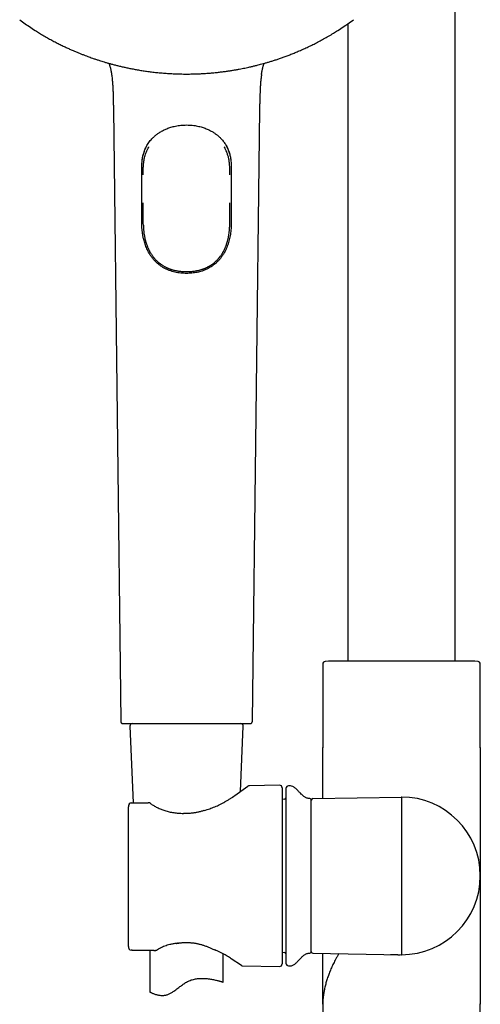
# Model space of a CAD drawing. Header units: millimetres. Extents: x 8 to 1761, y 12 to 2692.
# Tile 22 of 27: x 816 to 910, y 2025 to 2227. Entities that reach past the tile are written whole.
import ezdxf

# ---------------------------------------------------------------- set-up
doc = ezdxf.new("R2010")
doc.units = ezdxf.units.MM

msp = doc.modelspace()

# ---------------------------------------------------------------- linework, layer by layer
at = {"color": 7, "linetype": 'Continuous', "lineweight": 30}
for p, q in [((905, 2095.03), (905, 2363.07)), ((883, 2225.68), (883, 2095.03)), ((819.16, 2224.12), (819.16, 2224.12)), ((880.67, 2224.12), (880.67, 2224.12)), ((834.91, 2208.18), (836.41, 2082.75)), ((863.42, 2082.75), (864.91, 2208.18)), ((840.8, 2197.54), (840.81, 2197.56)), ((859.02, 2197.56), (859.02, 2197.54)), ((841.05, 2194.69), (841.05, 2195.47)), ((858.78, 2194.69), (858.78, 2195.47)), ((849.9, 2174.88), (849.92, 2174.88)), ((849.91, 2174.88), (849.92, 2174.88)), ((877.85, 2094.49), (877.85, 2077.39)), ((878.99, 2095.03), (878.32, 2094.99)), ((909.01, 2095.03), (878.99, 2095.03)), ((909.68, 2094.99), (909.01, 2095.03)), ((910.15, 2077.39), (910.15, 2094.49)), ((838.29, 2081.73), (838.97, 2066.02)), ((860.96, 2068.34), (861.54, 2081.73)), ((877.85, 2077.39), (877.85, 2077.29)), ((877.85, 2066.94), (877.85, 2077.39)), ((910.15, 2077.29), (910.15, 2077.39)), ((910.15, 2077.39), (910.15, 2051.07)), ((859.8, 2067.53), (862.51, 2069.43)), ((868.99, 2069.63), (862.79, 2069.52)), ((869.5, 2069.13), (869.5, 2051.07)), ((871.21, 2069.51), (870.79, 2069.5)), ((838.98, 2066.02), (842.07, 2066.06)), ((842.53, 2065.89), (842.3, 2066.01)), ((870.01, 2066.76), (869.5, 2066.74)), ((875.5, 2035.54), (875.5, 2066.6)), ((875.79, 2066.9), (894, 2067.22)), ((894, 2067.22), (894, 2051.07)), ((838, 2036.59), (838, 2065.22)), ((869.5, 2051.07), (869.5, 2033.01)), ((894, 2051.07), (894, 2034.92)), ((910.15, 2051.07), (910.15, 2024.75)), ((843.21, 2035.77), (838.99, 2035.8)), ((842.41, 2035.78), (842.41, 2027.27)), ((843.48, 2035.77), (843.52, 2035.78)), ((857.41, 2029.31), (857.41, 2035.08)), ((861.15, 2032.73), (859.09, 2034.08)), ((869.5, 2035.4), (870.01, 2035.38)), ((875.79, 2035.24), (894, 2034.92)), ((877.85, 2024.75), (877.85, 2035.2)), ((861.42, 2032.64), (868.99, 2032.51)), ((870.79, 2032.64), (871.21, 2032.63)), ((877.85, 2024.85), (877.85, 2024.75)), ((877.85, 2024.75), (877.85, 1979.84)), ((877.85, 2024.75), (877.85, 2024.75)), ((910.15, 2024.75), (910.15, 2024.85)), ((910.15, 1979.84), (910.15, 2024.75)), ((910.15, 2024.75), (910.15, 2024.75))]:
    msp.add_line(p, q, dxfattribs=at)
for centre, radius, start, end in [((878.35, 2094.49), 0.5, 93.928, 180), ((909.65, 2094.49), 0.5, 0, 86.072), ((838.79, 2081.76), 0.5, 90, 182.4813), ((861.04, 2081.76), 0.5, 357.5187, 90), ((862.8, 2069.02), 0.5, 91.3765, 124.969), ((869, 2069.13), 0.5, 0, 91), ((870.8, 2069), 0.5, 91, 180), ((871.23, 2068.51), 1, 61.7897, 91), ((838.56, 2065.51), 0.5, 90.8202, 154.3878), ((838.56, 2065.51), 0.5, 90.8202, 154.4597), ((842.08, 2065.56), 0.5, 63.0662, 90.8202), ((870, 2067.06), 0.3, 272, 0), ((875.2, 2066.59), 0.3, 0, 90.8412), ((875.8, 2066.6), 0.3, 91, 180), ((894, 2051.07), 16.15, 270, 90), ((842.3, 2065.45), 0.5, 54.931, 63.5471), ((853.68, 2063.99), 0.5, 105.5725, 108.1678), ((849.26, 2063.37), 0.5, 86.6138, 89.8504), ((838.56, 2036.31), 0.5, 205.3811, 269.5275), ((847.78, 2037.72), 0.5, 276.8712, 279.712), ((855.94, 2036.35), 0.5, 243.9965, 246.6851), ((870, 2035.08), 0.3, 0, 88), ((875.2, 2035.55), 0.3, 269.1588, 0), ((875.8, 2035.54), 0.3, 180, 269), ((861.43, 2033.14), 0.5, 236.7746, 268.7094), ((869, 2033.01), 0.5, 269, 0), ((870.8, 2033.14), 0.5, 180, 269), ((871.23, 2033.63), 1, 269, 298.2103)]:
    msp.add_arc(centre, radius, start, end, dxfattribs=at)
for points, knots in [([(815.7, 2226.5), (816.07, 2226.23), (816.82, 2225.68), (817.97, 2224.88), (818.76, 2224.37), (819.16, 2224.12)], [0, 0, 0, 0, 0.331189, 0.668514, 1, 1, 1, 1]), ([(880.67, 2224.12), (881.06, 2224.37), (881.85, 2224.88), (883, 2225.68), (883.75, 2226.23), (884.13, 2226.5)], [0, 0, 0, 0, 0.331482, 0.66881, 1, 1, 1, 1]), ([(819.16, 2224.12), (819.43, 2223.95), (820.01, 2223.59), (820.9, 2223.07), (821.83, 2222.54), (822.72, 2222.06), (823.59, 2221.61), (824.41, 2221.2), (825.19, 2220.83), (825.92, 2220.5), (826.62, 2220.19), (827.29, 2219.9), (827.92, 2219.64), (828.53, 2219.4), (829.1, 2219.18), (829.63, 2218.98), (830.13, 2218.8), (830.57, 2218.64), (830.95, 2218.51), (831.27, 2218.4), (831.59, 2218.3), (831.91, 2218.19), (832.31, 2218.07), (832.78, 2217.92), (833.33, 2217.76), (833.93, 2217.58), (834.57, 2217.41), (835.26, 2217.23), (835.97, 2217.05), (836.72, 2216.87), (837.49, 2216.7), (838.31, 2216.53), (839.16, 2216.36), (840.06, 2216.2), (841, 2216.05), (841.98, 2215.91), (843.01, 2215.77), (844.07, 2215.66), (845.17, 2215.56), (846.31, 2215.48), (847.47, 2215.42), (848.68, 2215.38), (849.5, 2215.37), (849.91, 2215.37)], [0, 0, 0, 0, 0.029818, 0.064285, 0.097395, 0.12915, 0.159549, 0.188592, 0.214733, 0.23967, 0.263401, 0.285927, 0.307248, 0.327364, 0.346275, 0.363981, 0.380482, 0.395778, 0.40695, 0.417379, 0.427308, 0.437848, 0.449136, 0.465561, 0.48335, 0.502503, 0.52302, 0.544901, 0.568146, 0.591312, 0.61569, 0.641281, 0.668085, 0.696101, 0.72533, 0.755771, 0.787426, 0.820293, 0.854372, 0.889024, 0.924846, 0.961838, 1, 1, 1, 1]), ([(849.91, 2215.37), (850.3, 2215.37), (851.07, 2215.38), (852.19, 2215.41), (853.27, 2215.46), (854.3, 2215.53), (855.29, 2215.61), (856.22, 2215.71), (857.08, 2215.81), (857.89, 2215.91), (858.65, 2216.02), (859.38, 2216.14), (860.06, 2216.25), (860.71, 2216.37), (861.31, 2216.49), (861.88, 2216.6), (862.4, 2216.71), (862.86, 2216.81), (863.25, 2216.9), (863.58, 2216.98), (863.9, 2217.06), (864.24, 2217.14), (864.64, 2217.24), (865.12, 2217.37), (865.67, 2217.52), (866.27, 2217.69), (866.91, 2217.88), (867.59, 2218.09), (868.29, 2218.31), (869.01, 2218.56), (869.76, 2218.82), (870.53, 2219.11), (871.34, 2219.42), (872.18, 2219.75), (873.05, 2220.12), (873.95, 2220.52), (874.87, 2220.94), (875.83, 2221.4), (876.8, 2221.9), (877.78, 2222.42), (878.79, 2222.99), (879.75, 2223.55), (880.38, 2223.94), (880.67, 2224.12)], [0, 0, 0, 0, 0.035818, 0.070281, 0.103388, 0.135139, 0.165535, 0.194575, 0.220715, 0.245649, 0.269378, 0.291903, 0.313222, 0.333337, 0.352247, 0.369952, 0.386452, 0.401747, 0.412919, 0.423348, 0.433276, 0.443816, 0.455104, 0.471529, 0.489317, 0.50847, 0.528987, 0.550868, 0.574114, 0.597281, 0.62166, 0.647252, 0.674057, 0.702075, 0.731306, 0.76175, 0.793407, 0.826277, 0.86036, 0.895016, 0.930841, 0.967837, 1, 1, 1, 1]), ([(834.01, 2217.56), (834.02, 2217.55), (834.04, 2217.49), (834.07, 2217.38), (834.11, 2217.27), (834.14, 2217.17), (834.16, 2217.08), (834.19, 2216.99), (834.22, 2216.86), (834.27, 2216.7), (834.31, 2216.51), (834.36, 2216.31), (834.4, 2216.12), (834.43, 2215.95), (834.46, 2215.8), (834.48, 2215.69), (834.5, 2215.59), (834.51, 2215.5), (834.52, 2215.41), (834.53, 2215.34), (834.54, 2215.29), (834.54, 2215.26), (834.55, 2215.25)], [0, 0, 0, 0, 0.017692, 0.097044, 0.174602, 0.212546, 0.250259, 0.288261, 0.327052, 0.391825, 0.459577, 0.527574, 0.595988, 0.665035, 0.708536, 0.751007, 0.792457, 0.833617, 0.875224, 0.91799, 0.962579, 1, 1, 1, 1]), ([(865.28, 2215.25), (865.28, 2215.26), (865.29, 2215.29), (865.29, 2215.34), (865.3, 2215.41), (865.32, 2215.5), (865.33, 2215.59), (865.35, 2215.71), (865.38, 2215.88), (865.42, 2216.09), (865.46, 2216.29), (865.51, 2216.49), (865.56, 2216.69), (865.6, 2216.86), (865.64, 2216.99), (865.67, 2217.11), (865.71, 2217.25), (865.75, 2217.38), (865.79, 2217.49), (865.81, 2217.55), (865.81, 2217.56)], [0, 0, 0, 0, 0.037284, 0.081881, 0.124655, 0.16627, 0.207437, 0.248894, 0.320333, 0.392415, 0.463776, 0.534653, 0.605277, 0.672848, 0.711646, 0.749655, 0.825176, 0.902748, 0.982114, 1, 1, 1, 1]), ([(834.54, 2215.25), (834.56, 2215.12), (834.61, 2214.8), (834.68, 2214.2), (834.75, 2213.43), (834.81, 2212.58), (834.84, 2211.72), (834.87, 2210.85), (834.89, 2210.02), (834.9, 2209.48), (834.9, 2209.23)], [0, 0, 0, 0, 0.063091, 0.164276, 0.306981, 0.44853, 0.590018, 0.732469, 0.876781, 1, 1, 1, 1]), ([(865.28, 2215.25), (865.26, 2215.13), (865.21, 2214.76), (865.14, 2214.14), (865.07, 2213.39), (865.02, 2212.63), (864.99, 2211.87), (864.96, 2211.02), (864.94, 2210.15), (864.93, 2209.52), (864.93, 2209.23)], [0, 0, 0, 0, 0.062649, 0.187263, 0.313071, 0.439521, 0.566047, 0.692078, 0.855505, 1, 1, 1, 1]), ([(834.9, 2209.23), (834.9, 2209.22), (834.9, 2209.19), (834.9, 2209.12), (834.9, 2209.02), (834.91, 2208.88), (834.91, 2208.69), (834.91, 2208.45), (834.91, 2208.27), (834.92, 2208.18)], [0, 0, 0, 0, 0.066889, 0.157061, 0.256922, 0.370178, 0.546412, 0.755383, 1, 1, 1, 1]), ([(864.91, 2208.18), (864.91, 2208.27), (864.91, 2208.45), (864.92, 2208.69), (864.92, 2208.88), (864.92, 2209.02), (864.92, 2209.12), (864.93, 2209.19), (864.93, 2209.22), (864.93, 2209.23)], [0, 0, 0, 0, 0.244587, 0.453533, 0.629746, 0.742988, 0.842837, 0.932999, 1, 1, 1, 1]), ([(840.81, 2197.56), (840.81, 2197.59), (840.82, 2197.66), (840.83, 2197.81), (840.86, 2198.01), (840.9, 2198.25), (840.96, 2198.56), (841.06, 2198.94), (841.19, 2199.38), (841.36, 2199.83), (841.56, 2200.28), (841.79, 2200.73), (842.06, 2201.15), (842.33, 2201.54), (842.63, 2201.9), (842.91, 2202.21), (843.17, 2202.46), (843.41, 2202.68), (843.66, 2202.88), (843.9, 2203.07), (844.17, 2203.26), (844.47, 2203.46), (844.81, 2203.66), (845.16, 2203.85), (845.52, 2204.02), (845.89, 2204.18), (846.28, 2204.33), (846.71, 2204.47), (847.17, 2204.6), (847.66, 2204.71), (848.18, 2204.8), (848.73, 2204.88), (849.31, 2204.92), (849.71, 2204.93), (849.91, 2204.93)], [0, 0, 0, 0, 0.007282, 0.018878, 0.033253, 0.05282, 0.073341, 0.106166, 0.141097, 0.178111, 0.217214, 0.257534, 0.296925, 0.335278, 0.37257, 0.408812, 0.43531, 0.461223, 0.486545, 0.51127, 0.536644, 0.564775, 0.595705, 0.629441, 0.658439, 0.689215, 0.721778, 0.756136, 0.792303, 0.830266, 0.870015, 0.911559, 0.954875, 1, 1, 1, 1]), ([(849.91, 2204.93), (850.12, 2204.93), (850.51, 2204.92), (851.09, 2204.88), (851.65, 2204.8), (852.17, 2204.71), (852.66, 2204.6), (853.12, 2204.47), (853.54, 2204.33), (853.94, 2204.18), (854.31, 2204.02), (854.65, 2203.85), (854.98, 2203.68), (855.29, 2203.5), (855.57, 2203.32), (855.81, 2203.15), (856.12, 2202.93), (856.48, 2202.63), (856.85, 2202.28), (857.15, 2201.95), (857.41, 2201.64), (857.65, 2201.32), (857.88, 2200.97), (858.1, 2200.6), (858.3, 2200.21), (858.48, 2199.8), (858.64, 2199.37), (858.77, 2198.94), (858.86, 2198.57), (858.92, 2198.28), (858.96, 2198.07), (858.99, 2197.88), (859, 2197.73), (859.01, 2197.63), (859.02, 2197.58), (859.02, 2197.56)], [0, 0, 0, 0, 0.0451451, 0.0884811, 0.1300439, 0.1698102, 0.2077906, 0.2439742, 0.2783475, 0.3109244, 0.3417137, 0.370725, 0.4010971, 0.4292158, 0.4550841, 0.4787091, 0.5007496, 0.5451838, 0.5914447, 0.6224601, 0.654247, 0.686811, 0.7201528, 0.754245, 0.7888547, 0.8222598, 0.8592903, 0.8942374, 0.927077, 0.9445551, 0.9613788, 0.9767541, 0.9868685, 0.9953042, 1, 1, 1, 1]), ([(840.75, 2196.46), (840.75, 2196.66), (840.76, 2197.06), (840.81, 2197.67), (840.91, 2198.27), (841.04, 2198.85), (841.21, 2199.42), (841.41, 2199.95), (841.57, 2200.28), (841.65, 2200.43)], [0, 0, 0, 0, 0.143076, 0.28849, 0.434419, 0.580348, 0.725761, 0.869346, 1, 1, 1, 1]), ([(841.05, 2195.47), (841.05, 2195.6), (841.04, 2195.86), (841.05, 2196.25), (841.06, 2196.64), (841.1, 2197.06), (841.16, 2197.51), (841.25, 2197.99), (841.36, 2198.46), (841.5, 2198.94), (841.62, 2199.25), (841.67, 2199.41)], [0, 0, 0, 0, 0.09641, 0.192806, 0.289459, 0.386108, 0.506918, 0.627727, 0.749961, 0.872192, 1, 1, 1, 1]), ([(841.67, 2199.41), (841.75, 2199.58), (841.89, 2199.92), (842.07, 2200.27), (842.17, 2200.45), (842.18, 2200.46)], [0, 0, 0, 0, 0.4739989, 0.9496538, 1, 1, 1, 1]), ([(858.15, 2199.41), (858.08, 2199.58), (857.93, 2199.92), (857.76, 2200.27), (857.65, 2200.45), (857.64, 2200.46)], [0, 0, 0, 0, 0.473726, 0.949106, 1, 1, 1, 1]), ([(858.02, 2200.72), (858.11, 2200.57), (858.26, 2200.29), (858.45, 2199.86), (858.61, 2199.44), (858.75, 2198.99), (858.87, 2198.51), (858.96, 2198.01), (859.03, 2197.49), (859.07, 2196.98), (859.08, 2196.63), (859.08, 2196.46)], [0, 0, 0, 0, 0.120219, 0.222986, 0.325855, 0.428618, 0.542575, 0.656932, 0.771483, 0.885951, 1, 1, 1, 1]), ([(858.78, 2195.47), (858.78, 2195.64), (858.78, 2195.96), (858.77, 2196.44), (858.74, 2196.92), (858.68, 2197.46), (858.57, 2198.06), (858.4, 2198.7), (858.25, 2199.15), (858.16, 2199.38), (858.15, 2199.41)], [0, 0, 0, 0, 0.120094, 0.240271, 0.360322, 0.480242, 0.645848, 0.811674, 0.977252, 1, 1, 1, 1]), ([(840.75, 2184.92), (840.75, 2185.12), (840.75, 2186.12), (840.75, 2188.55), (840.75, 2192.19), (840.75, 2195.04), (840.75, 2196.46)], [0, 0, 0, 0, 0.052008, 0.260038, 0.630019, 1, 1, 1, 1]), ([(859.08, 2196.46), (859.08, 2196.26), (859.08, 2195.26), (859.08, 2193.46), (859.08, 2190.84), (859.08, 2188.5), (859.08, 2186.46), (859.08, 2185.43), (859.08, 2184.92)], [0, 0, 0, 0, 0.0520101, 0.2600506, 0.4680911, 0.7340454, 0.8670234, 1, 1, 1, 1]), ([(841.05, 2185.54), (841.05, 2185.95), (841.05, 2186.78), (841.05, 2187.92), (841.05, 2188.66), (841.05, 2188.98)], [0, 0, 0, 0, 0.360381, 0.720761, 1, 1, 1, 1]), ([(858.78, 2185.54), (858.78, 2185.95), (858.78, 2186.78), (858.78, 2187.92), (858.78, 2188.66), (858.78, 2188.98)], [0, 0, 0, 0, 0.360397, 0.720792, 1, 1, 1, 1]), ([(841.06, 2184.41), (841.06, 2184.42), (841.05, 2184.62), (841.05, 2184.99), (841.05, 2185.36), (841.05, 2185.54)], [0, 0, 0, 0, 0.03611, 0.517983, 1, 1, 1, 1]), ([(858.77, 2184.41), (858.77, 2184.42), (858.78, 2184.62), (858.78, 2184.99), (858.78, 2185.36), (858.78, 2185.54)], [0, 0, 0, 0, 0.035874, 0.517865, 1, 1, 1, 1]), ([(849.91, 2174.52), (849.71, 2174.52), (849.31, 2174.53), (848.71, 2174.58), (848.11, 2174.66), (847.52, 2174.78), (846.94, 2174.93), (846.38, 2175.12), (845.83, 2175.35), (845.31, 2175.61), (844.86, 2175.88), (844.47, 2176.15), (844.13, 2176.41), (843.76, 2176.74), (843.36, 2177.14), (842.94, 2177.62), (842.57, 2178.14), (842.25, 2178.64), (841.99, 2179.12), (841.78, 2179.57), (841.58, 2180.04), (841.41, 2180.51), (841.26, 2181), (841.11, 2181.55), (840.98, 2182.16), (840.87, 2182.84), (840.8, 2183.53), (840.75, 2184.23), (840.75, 2184.69), (840.75, 2184.92)], [0, 0, 0, 0, 0.037143, 0.07473, 0.112416, 0.150092, 0.187667, 0.225293, 0.263026, 0.300762, 0.338393, 0.366212, 0.394051, 0.421871, 0.463967, 0.506175, 0.548395, 0.590507, 0.622893, 0.655302, 0.687688, 0.720071, 0.752475, 0.784858, 0.827787, 0.870839, 0.913951, 0.957039, 1, 1, 1, 1]), ([(841.06, 2184.41), (841.06, 2184.4), (841.06, 2184.35), (841.06, 2184.24), (841.07, 2184.08), (841.08, 2183.88), (841.09, 2183.65), (841.11, 2183.39), (841.14, 2183.12), (841.17, 2182.84), (841.21, 2182.56), (841.26, 2182.28), (841.31, 2182), (841.36, 2181.73), (841.42, 2181.48), (841.48, 2181.26), (841.52, 2181.09), (841.55, 2180.98), (841.58, 2180.9), (841.6, 2180.81), (841.64, 2180.71), (841.68, 2180.56), (841.74, 2180.4), (841.81, 2180.21), (841.89, 2180.01), (841.97, 2179.81), (842.05, 2179.63), (842.14, 2179.44), (842.24, 2179.24), (842.34, 2179.04), (842.43, 2178.87), (842.53, 2178.71), (842.64, 2178.53), (842.77, 2178.34), (842.91, 2178.13), (843.08, 2177.91), (843.26, 2177.68), (843.45, 2177.46), (843.64, 2177.27), (843.8, 2177.11), (843.93, 2176.98), (844.04, 2176.88), (844.14, 2176.79), (844.26, 2176.69), (844.41, 2176.58), (844.58, 2176.45), (844.76, 2176.32), (844.96, 2176.19), (845.16, 2176.07), (845.35, 2175.95), (845.55, 2175.85), (845.75, 2175.75), (845.95, 2175.66), (846.11, 2175.59), (846.23, 2175.54), (846.31, 2175.51), (846.38, 2175.48), (846.43, 2175.46), (846.48, 2175.44), (846.55, 2175.42), (846.64, 2175.38), (846.77, 2175.34), (846.94, 2175.29), (847.13, 2175.23), (847.37, 2175.17), (847.63, 2175.11), (847.94, 2175.05), (848.28, 2174.99), (848.66, 2174.94), (849.07, 2174.9), (849.49, 2174.88), (849.77, 2174.88), (849.9, 2174.88)], [0, 0, 0, 0, 0.003402, 0.015423, 0.027874, 0.041161, 0.057358, 0.075142, 0.093597, 0.112297, 0.131255, 0.150478, 0.168855, 0.187488, 0.205808, 0.221103, 0.233008, 0.240024, 0.244919, 0.250284, 0.257975, 0.267998, 0.280363, 0.294175, 0.309425, 0.323948, 0.337571, 0.350288, 0.367528, 0.382738, 0.395903, 0.408367, 0.422611, 0.438697, 0.456148, 0.47537, 0.496381, 0.517498, 0.535916, 0.551572, 0.564448, 0.573429, 0.582417, 0.593283, 0.606034, 0.62068, 0.636581, 0.65278, 0.669269, 0.684288, 0.699538, 0.715019, 0.730223, 0.743145, 0.750254, 0.756292, 0.761258, 0.76515, 0.768146, 0.772314, 0.779201, 0.788377, 0.799845, 0.813608, 0.829668, 0.848025, 0.868681, 0.891633, 0.916881, 0.944429, 0.974282, 1, 1, 1, 1]), ([(859.08, 2184.92), (859.08, 2184.72), (859.07, 2184.32), (859.04, 2183.72), (858.98, 2183.12), (858.9, 2182.52), (858.8, 2181.95), (858.67, 2181.39), (858.53, 2180.86), (858.36, 2180.34), (858.16, 2179.83), (857.95, 2179.34), (857.69, 2178.84), (857.39, 2178.34), (857.04, 2177.83), (856.65, 2177.34), (856.23, 2176.89), (855.81, 2176.5), (855.39, 2176.17), (854.98, 2175.89), (854.55, 2175.63), (854.09, 2175.39), (853.61, 2175.18), (853.11, 2175), (852.6, 2174.85), (852.07, 2174.73), (851.54, 2174.63), (851, 2174.57), (850.46, 2174.53), (850.09, 2174.52), (849.91, 2174.52)], [0, 0, 0, 0, 0.037133, 0.074514, 0.111951, 0.149381, 0.186753, 0.221786, 0.256845, 0.291876, 0.326399, 0.360948, 0.39547, 0.436136, 0.476955, 0.51781, 0.5586, 0.599242, 0.631617, 0.664022, 0.696395, 0.730032, 0.763784, 0.797575, 0.831327, 0.864963, 0.898683, 0.932472, 0.966269, 1, 1, 1, 1]), ([(849.92, 2174.88), (850.05, 2174.88), (850.33, 2174.88), (850.75, 2174.9), (851.17, 2174.94), (851.55, 2174.99), (851.89, 2175.05), (852.19, 2175.11), (852.46, 2175.17), (852.69, 2175.23), (852.89, 2175.29), (853.05, 2175.34), (853.17, 2175.38), (853.27, 2175.41), (853.33, 2175.44), (853.4, 2175.46), (853.48, 2175.49), (853.58, 2175.53), (853.72, 2175.59), (853.89, 2175.66), (854.08, 2175.75), (854.28, 2175.85), (854.47, 2175.96), (854.68, 2176.07), (854.89, 2176.2), (855.11, 2176.35), (855.31, 2176.5), (855.48, 2176.62), (855.61, 2176.73), (855.71, 2176.82), (855.8, 2176.9), (855.9, 2176.99), (856.03, 2177.11), (856.19, 2177.27), (856.37, 2177.46), (856.56, 2177.68), (856.75, 2177.91), (856.91, 2178.13), (857.06, 2178.33), (857.18, 2178.52), (857.29, 2178.69), (857.38, 2178.85), (857.47, 2179.01), (857.57, 2179.19), (857.67, 2179.4), (857.78, 2179.63), (857.88, 2179.87), (857.97, 2180.09), (858.05, 2180.29), (858.11, 2180.47), (858.16, 2180.62), (858.2, 2180.74), (858.23, 2180.84), (858.25, 2180.91), (858.27, 2180.99), (858.3, 2181.09), (858.34, 2181.22), (858.39, 2181.4), (858.44, 2181.61), (858.49, 2181.84), (858.55, 2182.14), (858.61, 2182.51), (858.66, 2182.89), (858.7, 2183.21), (858.72, 2183.45), (858.74, 2183.68), (858.75, 2183.89), (858.76, 2184.08), (858.76, 2184.24), (858.77, 2184.35), (858.77, 2184.4), (858.77, 2184.41)], [0, 0, 0, 0, 0.025718, 0.055571, 0.083119, 0.108367, 0.131319, 0.151974, 0.170332, 0.186392, 0.200155, 0.211008, 0.219832, 0.22663, 0.231403, 0.234638, 0.240293, 0.24805, 0.257907, 0.270795, 0.285816, 0.30101, 0.315982, 0.330731, 0.349179, 0.367263, 0.384811, 0.400322, 0.410844, 0.41991, 0.427537, 0.435551, 0.448427, 0.464083, 0.482501, 0.503618, 0.524629, 0.543851, 0.561302, 0.576697, 0.590413, 0.60246, 0.614714, 0.628835, 0.644809, 0.662621, 0.682258, 0.697171, 0.71209, 0.724991, 0.735806, 0.744542, 0.751105, 0.755683, 0.76042, 0.76699, 0.776874, 0.789198, 0.803956, 0.819882, 0.835622, 0.866013, 0.895745, 0.912357, 0.928779, 0.944449, 0.958839, 0.972126, 0.984577, 0.996598, 1, 1, 1, 1]), ([(836.41, 2082.75), (836.41, 2082.71), (836.42, 2082.64), (836.45, 2082.55), (836.49, 2082.48), (836.53, 2082.42), (836.59, 2082.37), (836.67, 2082.31), (836.78, 2082.27), (836.86, 2082.26), (836.91, 2082.26)], [0, 0, 0, 0, 0.148739, 0.276199, 0.376027, 0.4501, 0.545411, 0.67235, 0.826666, 1, 1, 1, 1]), ([(836.91, 2082.26), (836.91, 2082.26), (836.92, 2082.26), (836.98, 2082.26), (837.08, 2082.26), (837.23, 2082.26), (837.41, 2082.26), (837.63, 2082.26), (837.89, 2082.26), (838.19, 2082.26), (838.52, 2082.26), (838.89, 2082.26), (839.3, 2082.26), (839.74, 2082.26), (840.21, 2082.26), (840.71, 2082.26), (841.24, 2082.26), (841.8, 2082.26), (842.38, 2082.26), (842.99, 2082.26), (843.62, 2082.26), (844.27, 2082.26), (844.93, 2082.26), (845.61, 2082.26), (846.31, 2082.26), (847.02, 2082.26), (847.73, 2082.26), (848.46, 2082.26), (849.18, 2082.26), (849.67, 2082.26), (849.91, 2082.26)], [0, 0, 0, 0, 0.035757, 0.071422, 0.107106, 0.14289, 0.178589, 0.214251, 0.249989, 0.285746, 0.32141, 0.357093, 0.392872, 0.428563, 0.464217, 0.499946, 0.535702, 0.571366, 0.607051, 0.642839, 0.678545, 0.714215, 0.749961, 0.785723, 0.821389, 0.857073, 0.892858, 0.928567, 0.964243, 1, 1, 1, 1]), ([(849.91, 2082.26), (850.16, 2082.26), (850.64, 2082.26), (851.37, 2082.26), (852.09, 2082.26), (852.81, 2082.26), (853.52, 2082.26), (854.21, 2082.26), (854.89, 2082.26), (855.56, 2082.26), (856.21, 2082.26), (856.84, 2082.26), (857.44, 2082.26), (858.03, 2082.26), (858.58, 2082.26), (859.11, 2082.26), (859.62, 2082.26), (860.09, 2082.26), (860.53, 2082.26), (860.93, 2082.26), (861.3, 2082.26), (861.64, 2082.26), (861.94, 2082.26), (862.2, 2082.26), (862.42, 2082.26), (862.6, 2082.26), (862.74, 2082.26), (862.84, 2082.26), (862.9, 2082.26), (862.93, 2082.26), (862.92, 2082.26), (862.92, 2082.26)], [0, 0, 0, 0, 0.0357532, 0.0714168, 0.1071038, 0.1428903, 0.1785914, 0.2142575, 0.2500012, 0.2857699, 0.3214447, 0.3571383, 0.3929258, 0.4286232, 0.4642817, 0.5000142, 0.5357671, 0.5714274, 0.6071078, 0.6428888, 0.6785869, 0.7142484, 0.7499862, 0.7857472, 0.821415, 0.8571023, 0.8928868, 0.9285851, 0.9642457, 0.9999817, 1, 1, 1, 1]), ([(862.92, 2082.26), (862.96, 2082.26), (863.03, 2082.26), (863.12, 2082.3), (863.19, 2082.33), (863.25, 2082.38), (863.3, 2082.43), (863.36, 2082.51), (863.41, 2082.62), (863.41, 2082.7), (863.42, 2082.75)], [0, 0, 0, 0, 0.148739, 0.276199, 0.376027, 0.4501, 0.545411, 0.67235, 0.826666, 1, 1, 1, 1]), ([(870.3, 2069), (870.3, 2069), (870.3, 2069), (870.3, 2068.96), (870.3, 2068.91), (870.3, 2068.84), (870.3, 2068.74), (870.3, 2068.63), (870.3, 2068.49), (870.3, 2068.33), (870.3, 2068.16), (870.3, 2067.96), (870.3, 2067.73), (870.3, 2067.47), (870.3, 2067.16), (870.3, 2066.83), (870.3, 2066.47), (870.3, 2066.05), (870.3, 2065.56), (870.3, 2064.99), (870.3, 2064.39), (870.3, 2063.8), (870.3, 2063.22), (870.3, 2062.66), (870.3, 2062.09), (870.3, 2061.5), (870.3, 2060.92), (870.3, 2060.37), (870.3, 2059.85), (870.3, 2059.32), (870.3, 2058.78), (870.3, 2058.23), (870.3, 2057.66), (870.3, 2057.06), (870.3, 2056.45), (870.3, 2055.82), (870.3, 2055.2), (870.3, 2054.57), (870.3, 2053.83), (870.3, 2052.99), (870.3, 2052.03), (870.3, 2051.39), (870.3, 2051.07)], [0, 0, 0, 0, 0.021771, 0.043501, 0.065217, 0.086944, 0.108706, 0.131339, 0.153071, 0.174777, 0.196481, 0.218208, 0.239984, 0.265749, 0.291453, 0.317139, 0.342849, 0.368625, 0.401506, 0.434303, 0.467105, 0.5, 0.526315, 0.552565, 0.578796, 0.605053, 0.63138, 0.652856, 0.674285, 0.695692, 0.717102, 0.738537, 0.760024, 0.783107, 0.806141, 0.829158, 0.852187, 0.875259, 0.897518, 0.931672, 0.965799, 1, 1, 1, 1]), ([(875.2, 2066.89), (875.12, 2066.89), (874.95, 2066.9), (874.7, 2066.96), (874.44, 2067.05), (874.2, 2067.18), (873.94, 2067.36), (873.67, 2067.58), (873.39, 2067.84), (873.14, 2068.11), (872.89, 2068.37), (872.66, 2068.61), (872.43, 2068.85), (872.19, 2069.06), (871.95, 2069.25), (871.78, 2069.34), (871.7, 2069.39)], [0, 0, 0, 0, 0.052672, 0.114033, 0.175558, 0.238159, 0.302234, 0.388293, 0.476048, 0.564153, 0.641956, 0.718458, 0.793371, 0.866559, 0.938181, 1, 1, 1, 1]), ([(838.56, 2066.01), (838.57, 2066.01), (838.6, 2066.01), (838.65, 2066.01), (838.7, 2066.01), (838.77, 2066.01), (838.87, 2066.01), (838.94, 2066.02), (838.98, 2066.02)], [0, 0, 0, 0, 0.1802949, 0.360387, 0.5017889, 0.6428974, 0.8207314, 1, 1, 1, 1]), ([(853.55, 2064.47), (853.74, 2064.53), (854.11, 2064.63), (854.66, 2064.82), (855.2, 2065.01), (855.72, 2065.23), (856.24, 2065.45), (856.77, 2065.7), (857.32, 2065.98), (857.87, 2066.28), (858.4, 2066.6), (858.9, 2066.91), (859.37, 2067.23), (859.66, 2067.43), (859.8, 2067.53)], [0, 0, 0, 0, 0.072815, 0.145676, 0.218493, 0.29299, 0.367534, 0.44203, 0.533285, 0.624628, 0.715881, 0.810554, 0.905329, 1, 1, 1, 1]), ([(859.8, 2067.53), (859.8, 2067.53), (859.8, 2067.53), (859.8, 2067.53), (859.8, 2067.53), (859.8, 2067.53)], [0, 0, 0, 0, 0.406881, 0.754699, 1, 1, 1, 1]), ([(894, 2067.22), (893.99, 2067.22), (893.96, 2067.22), (893.94, 2067.22), (893.93, 2067.22)], [0, 0, 0, 0, 0.493508, 1, 1, 1, 1]), ([(838.11, 2065.73), (838.1, 2065.69), (838.07, 2065.63), (838.04, 2065.52), (838.01, 2065.41), (838, 2065.31), (838, 2065.24), (838, 2065.22)], [0, 0, 0, 0, 0.19999, 0.417008, 0.639313, 0.865949, 1, 1, 1, 1]), ([(842.59, 2065.86), (842.69, 2065.79), (842.88, 2065.65), (843.2, 2065.46), (843.54, 2065.26), (843.9, 2065.08), (844.28, 2064.89), (844.67, 2064.73), (845.07, 2064.57), (845.48, 2064.43), (845.91, 2064.31), (846.35, 2064.2), (846.81, 2064.1), (847.28, 2064.02), (847.76, 2063.95), (848.26, 2063.91), (848.76, 2063.88), (849.1, 2063.87), (849.26, 2063.87)], [0, 0, 0, 0, 0.0608, 0.121645, 0.182441, 0.245056, 0.307727, 0.370341, 0.430841, 0.491391, 0.551894, 0.614182, 0.676522, 0.738815, 0.803733, 0.868654, 0.934326, 1, 1, 1, 1]), ([(853.53, 2064.47), (853.51, 2064.46), (853.39, 2064.42), (853.16, 2064.35), (852.84, 2064.26), (852.52, 2064.18), (852.21, 2064.1), (851.9, 2064.04), (851.59, 2063.99), (851.29, 2063.94), (850.99, 2063.91), (850.68, 2063.88), (850.38, 2063.86), (850.08, 2063.85), (849.78, 2063.85), (849.52, 2063.86), (849.36, 2063.87), (849.29, 2063.87)], [0, 0, 0, 0, 0.0124677, 0.0930478, 0.1717624, 0.2487735, 0.3242493, 0.3983624, 0.4710924, 0.541386, 0.6110764, 0.6804782, 0.7495975, 0.8184441, 0.8870324, 0.9553813, 1, 1, 1, 1]), ([(870.3, 2051.07), (870.3, 2050.86), (870.3, 2050.46), (870.3, 2049.84), (870.3, 2049.23), (870.3, 2048.63), (870.3, 2048.01), (870.3, 2047.4), (870.3, 2046.8), (870.3, 2046.21), (870.3, 2045.62), (870.3, 2045.04), (870.3, 2044.43), (870.3, 2043.8), (870.3, 2043.14), (870.3, 2042.5), (870.3, 2041.87), (870.3, 2041.2), (870.3, 2040.49), (870.3, 2039.76), (870.3, 2039.05), (870.3, 2038.43), (870.3, 2037.87), (870.3, 2037.38), (870.3, 2036.91), (870.3, 2036.47), (870.3, 2036.08), (870.3, 2035.73), (870.3, 2035.43), (870.3, 2035.14), (870.3, 2034.87), (870.3, 2034.62), (870.3, 2034.39), (870.3, 2034.16), (870.3, 2033.96), (870.3, 2033.77), (870.3, 2033.61), (870.3, 2033.48), (870.3, 2033.34), (870.3, 2033.23), (870.3, 2033.15), (870.3, 2033.14), (870.3, 2033.14)], [0, 0, 0, 0, 0.021773, 0.043505, 0.065222, 0.086947, 0.108708, 0.131339, 0.153071, 0.174777, 0.196481, 0.218208, 0.239984, 0.265749, 0.291453, 0.317139, 0.342849, 0.368625, 0.401506, 0.434303, 0.467105, 0.5, 0.526315, 0.552565, 0.578796, 0.605053, 0.63138, 0.652856, 0.674285, 0.695692, 0.717102, 0.738537, 0.760024, 0.783107, 0.806141, 0.829158, 0.852187, 0.875259, 0.897516, 0.931667, 0.965796, 1, 1, 1, 1]), ([(838, 2036.59), (838, 2036.59), (838, 2036.55), (838.01, 2036.47), (838.02, 2036.35), (838.05, 2036.24), (838.08, 2036.15), (838.11, 2036.1), (838.11, 2036.09)], [0, 0, 0, 0, 0.003017, 0.237612, 0.469265, 0.703098, 0.93678, 1, 1, 1, 1]), ([(838.99, 2035.8), (838.95, 2035.8), (838.88, 2035.8), (838.8, 2035.81), (838.73, 2035.81), (838.66, 2035.81), (838.6, 2035.81), (838.57, 2035.81), (838.56, 2035.81)], [0, 0, 0, 0, 0.141414, 0.314025, 0.444003, 0.57426, 0.786918, 1, 1, 1, 1]), ([(843.21, 2035.77), (843.21, 2035.77), (843.3, 2035.77), (843.39, 2035.77), (843.48, 2035.77)], [0, 0, 0, 0, 0.020308, 1, 1, 1, 1]), ([(843.43, 2035.85), (843.43, 2035.85), (843.45, 2035.83), (843.48, 2035.8), (843.5, 2035.78), (843.52, 2035.78)], [0, 0, 0, 0, 0.025603, 0.5698137, 1, 1, 1, 1]), ([(843.52, 2035.78), (843.54, 2035.78), (843.58, 2035.79), (843.63, 2035.81), (843.68, 2035.83), (843.71, 2035.85), (843.72, 2035.86), (843.72, 2035.86)], [0, 0, 0, 0, 0.276678, 0.552492, 0.769397, 0.988419, 1, 1, 1, 1]), ([(843.72, 2035.86), (843.86, 2035.93), (844.08, 2036.06), (844.35, 2036.2), (844.48, 2036.26), (844.51, 2036.28), (844.52, 2036.28)], [0, 0, 0, 0, 0.528577, 0.882268, 0.985383, 1, 1, 1, 1]), ([(847.84, 2037.22), (847.72, 2037.21), (847.49, 2037.18), (847.15, 2037.12), (846.81, 2037.06), (846.41, 2036.96), (845.96, 2036.84), (845.45, 2036.67), (844.97, 2036.49), (844.67, 2036.35), (844.52, 2036.28)], [0, 0, 0, 0, 0.094438, 0.188874, 0.284174, 0.379472, 0.532573, 0.685673, 0.842834, 1, 1, 1, 1]), ([(847.86, 2037.23), (847.91, 2037.24), (848.03, 2037.26), (848.15, 2037.27), (848.22, 2037.28)], [0, 0, 0, 0, 0.400637, 1, 1, 1, 1]), ([(848.14, 2037.4), (848.14, 2037.4), (848.15, 2037.37), (848.17, 2037.33), (848.19, 2037.3), (848.21, 2037.28), (848.22, 2037.29), (848.22, 2037.29)], [0, 0, 0, 0, 0.072092, 0.387911, 0.611722, 0.842023, 1, 1, 1, 1]), ([(848.22, 2037.28), (848.25, 2037.29), (848.38, 2037.31), (848.6, 2037.34), (848.88, 2037.37), (849.15, 2037.4), (849.41, 2037.41), (849.68, 2037.42), (849.95, 2037.42), (850.23, 2037.42), (850.52, 2037.41), (850.81, 2037.38), (851.09, 2037.35), (851.38, 2037.32), (851.67, 2037.27), (851.96, 2037.22), (852.24, 2037.16), (852.53, 2037.09), (852.82, 2037.02), (853.11, 2036.94), (853.4, 2036.84), (853.7, 2036.75), (854, 2036.64), (854.3, 2036.53), (854.59, 2036.41), (854.89, 2036.28), (855.19, 2036.15), (855.47, 2036.02), (855.64, 2035.94), (855.72, 2035.9)], [0, 0, 0, 0, 0.009383, 0.04929, 0.084342, 0.115921, 0.149402, 0.181456, 0.215615, 0.250226, 0.28527, 0.320703, 0.356471, 0.392513, 0.428758, 0.465126, 0.501586, 0.538504, 0.576833, 0.616029, 0.656128, 0.697144, 0.739076, 0.781908, 0.825602, 0.870147, 0.915712, 0.962077, 1, 1, 1, 1]), ([(859.09, 2034.08), (858.96, 2034.16), (858.71, 2034.32), (858.28, 2034.59), (857.81, 2034.86), (857.3, 2035.14), (856.75, 2035.43), (856.23, 2035.68), (855.88, 2035.83), (855.74, 2035.89)], [0, 0, 0, 0, 0.146343, 0.29284, 0.439188, 0.591265, 0.743508, 0.895586, 1, 1, 1, 1]), ([(871.7, 2032.75), (871.79, 2032.8), (871.98, 2032.91), (872.24, 2033.11), (872.5, 2033.35), (872.75, 2033.61), (873, 2033.88), (873.26, 2034.15), (873.5, 2034.4), (873.74, 2034.61), (873.97, 2034.79), (874.2, 2034.95), (874.44, 2035.08), (874.7, 2035.18), (874.95, 2035.24), (875.12, 2035.24), (875.2, 2035.24)], [0, 0, 0, 0, 0.067933, 0.146301, 0.226599, 0.308929, 0.393038, 0.478502, 0.564381, 0.63124, 0.696958, 0.761212, 0.823985, 0.885671, 0.947188, 1, 1, 1, 1]), ([(881.14, 2035.14), (881.1, 2035.07), (880.95, 2034.81), (880.69, 2034.36), (880.33, 2033.69), (879.93, 2032.9), (879.52, 2032), (879.16, 2031.11), (878.84, 2030.22), (878.56, 2029.34), (878.32, 2028.46), (878.14, 2027.63), (878.01, 2026.86), (877.92, 2026.16), (877.86, 2025.49), (877.86, 2025.05), (877.85, 2024.85)], [0, 0, 0, 0, 0.022628, 0.079271, 0.135914, 0.224918, 0.31392, 0.402924, 0.487884, 0.572843, 0.657799, 0.742753, 0.809505, 0.87626, 0.943017, 1, 1, 1, 1]), ([(891.73, 2034.96), (891.75, 2034.96), (891.78, 2034.96), (891.82, 2034.96), (891.87, 2034.96), (891.92, 2034.95), (891.96, 2034.95), (892, 2034.95), (892.03, 2034.95), (892.07, 2034.95), (892.11, 2034.95), (892.16, 2034.95), (892.2, 2034.95), (892.23, 2034.95), (892.27, 2034.95), (892.3, 2034.95), (892.33, 2034.95), (892.35, 2034.94), (892.38, 2034.94), (892.41, 2034.94), (892.44, 2034.94), (892.48, 2034.94), (892.52, 2034.94), (892.56, 2034.94), (892.61, 2034.94), (892.65, 2034.94), (892.69, 2034.94), (892.73, 2034.94), (892.8, 2034.93), (892.87, 2034.93), (892.96, 2034.93), (893.04, 2034.93), (893.11, 2034.93), (893.19, 2034.93), (893.25, 2034.92), (893.31, 2034.92), (893.37, 2034.92), (893.42, 2034.92), (893.45, 2034.92), (893.49, 2034.92), (893.52, 2034.92), (893.55, 2034.92), (893.57, 2034.92), (893.6, 2034.92), (893.62, 2034.92), (893.64, 2034.92), (893.66, 2034.92), (893.67, 2034.92), (893.68, 2034.92), (893.69, 2034.92), (893.7, 2034.92), (893.71, 2034.92), (893.71, 2034.92), (893.71, 2034.92)], [0, 0, 0, 0, 0.022968, 0.051314, 0.077608, 0.101847, 0.12365, 0.143465, 0.161291, 0.177188, 0.199207, 0.219178, 0.237097, 0.252961, 0.266768, 0.278567, 0.288788, 0.297533, 0.30481, 0.310632, 0.315033, 0.318594, 0.325656, 0.33511, 0.347005, 0.361367, 0.376346, 0.393359, 0.412615, 0.434185, 0.458104, 0.475056, 0.493025, 0.510211, 0.525331, 0.538378, 0.549344, 0.558525, 0.570141, 0.584263, 0.600913, 0.620106, 0.64185, 0.66615, 0.69301, 0.722432, 0.754416, 0.788961, 0.826064, 0.865724, 0.907936, 0.952696, 1, 1, 1, 1]), ([(893.93, 2034.92), (893.94, 2034.92), (893.96, 2034.92), (893.99, 2034.92), (894, 2034.92)], [0, 0, 0, 0, 0.506492, 1, 1, 1, 1]), ([(842.41, 2027.27), (842.42, 2027.27), (842.42, 2027.27), (842.45, 2027.25), (842.5, 2027.22), (842.58, 2027.19), (842.68, 2027.14), (842.81, 2027.07), (843, 2026.99), (843.26, 2026.89), (843.55, 2026.79), (843.86, 2026.7), (844.17, 2026.64), (844.47, 2026.59), (844.79, 2026.57), (845.1, 2026.57), (845.39, 2026.6), (845.67, 2026.65), (845.95, 2026.72), (846.23, 2026.82), (846.51, 2026.94), (846.78, 2027.09), (847.05, 2027.25), (847.38, 2027.47), (847.74, 2027.73), (848.15, 2028.05), (848.53, 2028.35), (848.89, 2028.62), (849.22, 2028.86), (849.55, 2029.09), (849.91, 2029.31), (850.28, 2029.5), (850.68, 2029.67), (851.1, 2029.8), (851.51, 2029.91), (851.93, 2029.99), (852.34, 2030.04), (852.75, 2030.06), (853.19, 2030.07), (853.66, 2030.05), (854.14, 2030.01), (854.61, 2029.95), (855.05, 2029.88), (855.45, 2029.8), (855.83, 2029.72), (856.17, 2029.64), (856.45, 2029.57), (856.67, 2029.52), (856.84, 2029.47), (856.99, 2029.43), (857.12, 2029.39), (857.23, 2029.36), (857.33, 2029.33), (857.39, 2029.31), (857.42, 2029.3), (857.41, 2029.31), (857.41, 2029.31)], [0, 0, 0, 0, 0.016228, 0.032471, 0.048699, 0.065452, 0.082219, 0.098973, 0.123291, 0.14761, 0.172543, 0.197474, 0.215575, 0.233674, 0.252169, 0.27066, 0.284329, 0.297996, 0.312048, 0.326098, 0.339775, 0.353454, 0.367431, 0.38141, 0.403084, 0.424784, 0.446475, 0.463083, 0.479713, 0.496324, 0.512907, 0.530364, 0.547819, 0.565857, 0.583896, 0.601343, 0.618791, 0.636692, 0.654595, 0.677838, 0.701084, 0.724989, 0.748897, 0.772548, 0.796199, 0.82042, 0.844641, 0.861848, 0.879068, 0.896274, 0.914013, 0.931768, 0.949507, 0.974495, 0.999484, 1, 1, 1, 1])]:
    msp.add_open_spline(points, degree=3, knots=knots, dxfattribs=at)

doc.saveas('drawing.dxf')
